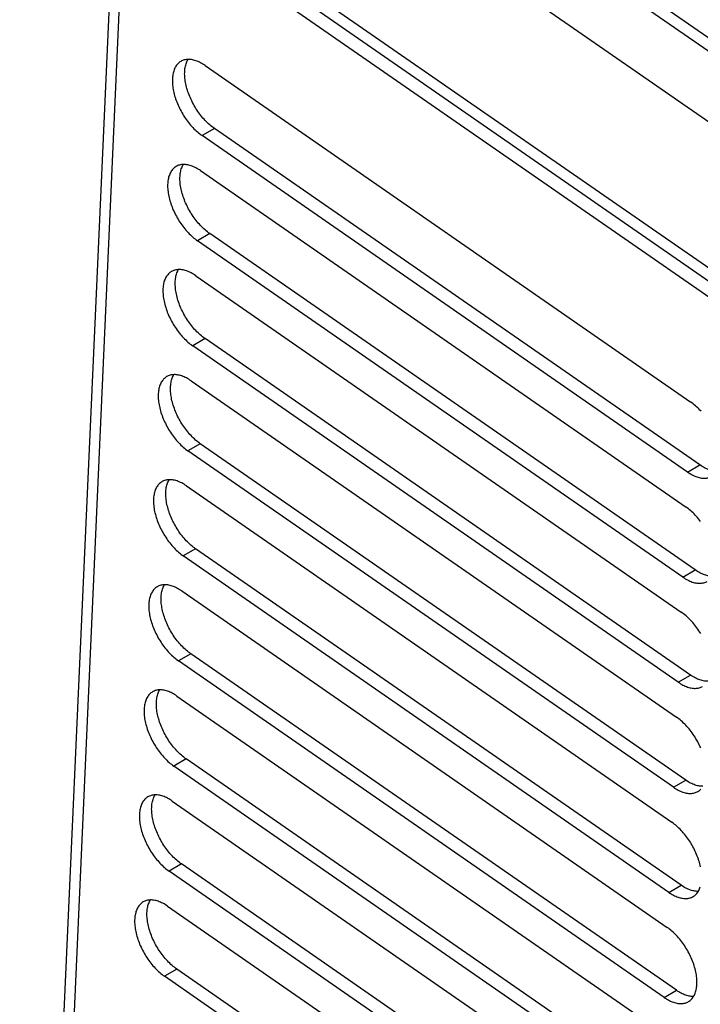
# Model space of a CAD drawing. Extents: x 0 to 594, y 0 to 420.
# Tile 36 of 58: x 488.8 to 494.79, y 131.48 to 140.16. Entities that reach past the tile are written whole.
import ezdxf

# ---------------------------------------------------------------- set-up
doc = ezdxf.new("R2010")
doc.units = 0
doc.header["$LTSCALE"] = 32.67
doc.layers.get('0').update_dxf_attribs({"linetype": 'CONTINUOUS'})

msp = doc.modelspace()

# ---------------------------------------------------------------- linework, layer by layer
at = {"color": 7, "linetype": 'CONTINUOUS'}
for p, q in [((496.4585, 138.8895), (492.1824, 141.8547)), ((496.4533, 138.7737), (492.1772, 141.739)), ((491.6038, 141.5194), (495.8799, 138.5541)), ((489.8325, 141.4587), (496.5225, 136.8195)), ((489.6335, 141.361), (488.798, 122.7231)), ((496.5174, 136.7037), (489.8273, 141.3429)), ((496.4089, 136.6409), (489.7188, 141.2801)), ((490.4325, 139.7507), (494.7086, 136.7855)), ((494.681, 136.1681), (490.4049, 139.1333)), ((494.7894, 136.2309), (490.5133, 139.1962)), ((490.391, 138.8246), (494.6671, 135.8594)), ((494.7479, 135.3049), (490.4718, 138.2701)), ((494.6394, 135.242), (490.3633, 138.2072)), ((490.3495, 137.8986), (494.6256, 134.9333)), ((494.7064, 134.3788), (490.4303, 137.344)), ((494.5979, 134.3159), (490.3218, 137.2812)), ((490.308, 136.9725), (494.5841, 134.0072)), ((494.5564, 133.3898), (490.2803, 136.3551)), ((494.6649, 133.4527), (490.3888, 136.418)), ((490.2665, 136.0464), (494.5426, 133.0811)), ((494.6234, 132.5266), (490.3473, 135.4919)), ((494.5149, 132.4637), (490.2388, 135.429)), ((490.225, 135.1203), (494.5011, 132.1551)), ((494.5819, 131.6005), (490.3058, 134.5658)), ((494.4734, 131.5377), (490.1973, 134.5029)), ((490.1835, 134.1942), (494.4595, 131.229)), ((494.4319, 130.6116), (490.1558, 133.5768)), ((494.5404, 130.6745), (490.2643, 133.6397)), ((490.1419, 133.2682), (494.418, 130.3029)), ((494.4989, 129.7484), (490.2228, 132.7136)), ((494.3904, 129.6855), (490.1143, 132.6508)), ((490.1004, 132.3421), (494.3765, 129.3768)), ((494.4573, 128.8223), (490.1812, 131.7876)), ((494.3488, 128.7594), (490.0728, 131.7247))]:
    msp.add_line(p, q, dxfattribs=at)
at = {"color": 9, "linetype": 'CONTINUOUS'}
for p, q in [((489.7188, 141.2801), (488.8782, 122.5269)), ((490.5133, 139.1962), (490.4049, 139.1333)), ((490.4718, 138.2701), (490.3633, 138.2072)), ((490.4303, 137.344), (490.3218, 137.2812)), ((490.3888, 136.418), (490.2803, 136.3551)), ((494.681, 136.1681), (494.7894, 136.2309)), ((490.3473, 135.4919), (490.2388, 135.429)), ((494.6394, 135.242), (494.7479, 135.3049)), ((490.3058, 134.5658), (490.1973, 134.5029)), ((494.5979, 134.3159), (494.7064, 134.3788)), ((490.2643, 133.6397), (490.1558, 133.5768)), ((494.5564, 133.3898), (494.6649, 133.4527)), ((490.2228, 132.7136), (490.1143, 132.6508)), ((494.5149, 132.4637), (494.6234, 132.5266)), ((490.1812, 131.7876), (490.0728, 131.7247)), ((494.4734, 131.5377), (494.5819, 131.6005))]:
    msp.add_line(p, q, dxfattribs=at)
at = {"color": 7, "linetype": 'CONTINUOUS'}
for points in [[(490.2181, 139.7881), (490.2167, 139.7872), (490.2097, 139.7827), (490.203, 139.7777), (490.1966, 139.7722), (490.1906, 139.7663), (490.1848, 139.7599), (490.1794, 139.753), (490.1744, 139.7457), (490.1697, 139.7379), (490.1653, 139.7297), (490.1613, 139.7211), (490.1577, 139.7121), (490.1545, 139.7028), (490.1516, 139.693), (490.1492, 139.6829), (490.1471, 139.6724), (490.1454, 139.6616), (490.144, 139.6505), (490.1431, 139.6391), (490.1426, 139.6275), (490.1425, 139.6155), (490.1427, 139.6033), (490.1434, 139.5909), (490.1445, 139.5782), (490.1459, 139.5654), (490.1478, 139.5524), (490.15, 139.5392), (490.1526, 139.5259), (490.1556, 139.5125), (490.159, 139.4989), (490.1627, 139.4853), (490.1668, 139.4717), (490.1713, 139.4579), (490.1761, 139.4442), (490.1813, 139.4304), (490.1868, 139.4167), (490.1926, 139.403), (490.1988, 139.3894), (490.2053, 139.3758), (490.2121, 139.3624), (490.2192, 139.349), (490.2265, 139.3358), (490.2342, 139.3227), (490.2421, 139.3098), (490.2503, 139.2971), (490.2587, 139.2846), (490.2673, 139.2724), (490.2762, 139.2603), (490.2852, 139.2486), (490.2945, 139.2371), (490.3039, 139.2259), (490.3135, 139.215), (490.3232, 139.2044), (490.3331, 139.1942), (490.3431, 139.1843), (490.3532, 139.1748), (490.3634, 139.1657), (490.3737, 139.157), (490.384, 139.1487), (490.3944, 139.1408), (490.4049, 139.1333)], [(490.4325, 139.7507), (490.4221, 139.7577), (490.4116, 139.7643), (490.4012, 139.7704), (490.3908, 139.776), (490.3804, 139.7812), (490.3701, 139.7859), (490.3598, 139.79), (490.3496, 139.7937), (490.3396, 139.7969), (490.3296, 139.7996), (490.3198, 139.8017), (490.3101, 139.8034), (490.3006, 139.8045), (490.2912, 139.8051), (490.282, 139.8052), (490.273, 139.8047), (490.2642, 139.8038), (490.2557, 139.8023), (490.2474, 139.8003), (490.2393, 139.7978), (490.2315, 139.7948), (490.2239, 139.7913), (490.2181, 139.7881)], [(490.5133, 139.1962), (490.5029, 139.2037), (490.4925, 139.2116), (490.4822, 139.2199), (490.4719, 139.2286), (490.4617, 139.2377), (490.4516, 139.2472), (490.4416, 139.2571), (490.4317, 139.2673), (490.422, 139.2779), (490.4124, 139.2887), (490.403, 139.2999), (490.3937, 139.3114), (490.3847, 139.3232), (490.3758, 139.3352), (490.3672, 139.3475), (490.3588, 139.36), (490.3506, 139.3727), (490.3427, 139.3856), (490.335, 139.3987), (490.3277, 139.4119), (490.3206, 139.4252), (490.3138, 139.4387), (490.3073, 139.4523), (490.3011, 139.4659), (490.2953, 139.4796), (490.2898, 139.4933), (490.2846, 139.5071), (490.2798, 139.5208), (490.2753, 139.5345), (490.2712, 139.5482), (490.2675, 139.5618), (490.2641, 139.5753), (490.2611, 139.5888), (490.2585, 139.6021), (490.2562, 139.6153), (490.2544, 139.6283), (490.253, 139.6411), (490.2519, 139.6538), (490.2512, 139.6662), (490.251, 139.6784), (490.2511, 139.6903), (490.2516, 139.702), (490.2525, 139.7134), (490.2538, 139.7245), (490.2556, 139.7353), (490.2576, 139.7458), (490.2601, 139.7559), (490.263, 139.7656), (490.2662, 139.775), (490.2698, 139.784), (490.2738, 139.7926), (490.2782, 139.8008), (490.2808, 139.8051)], [(490.1766, 138.862), (490.1751, 138.8612), (490.1682, 138.8566), (490.1615, 138.8516), (490.1551, 138.8462), (490.149, 138.8402), (490.1433, 138.8338), (490.1379, 138.8269), (490.1329, 138.8196), (490.1282, 138.8118), (490.1238, 138.8036), (490.1198, 138.795), (490.1162, 138.7861), (490.113, 138.7767), (490.1101, 138.7669), (490.1076, 138.7568), (490.1055, 138.7463), (490.1038, 138.7356), (490.1025, 138.7245), (490.1016, 138.7131), (490.1011, 138.7014), (490.101, 138.6894), (490.1012, 138.6772), (490.1019, 138.6648), (490.1029, 138.6522), (490.1044, 138.6393), (490.1062, 138.6263), (490.1085, 138.6131), (490.1111, 138.5998), (490.1141, 138.5864), (490.1174, 138.5729), (490.1212, 138.5592), (490.1253, 138.5456), (490.1298, 138.5319), (490.1346, 138.5181), (490.1398, 138.5044), (490.1453, 138.4906), (490.1511, 138.4769), (490.1573, 138.4633), (490.1638, 138.4498), (490.1706, 138.4363), (490.1777, 138.4229), (490.185, 138.4097), (490.1927, 138.3967), (490.2006, 138.3838), (490.2088, 138.3711), (490.2172, 138.3586), (490.2258, 138.3463), (490.2346, 138.3343), (490.2437, 138.3225), (490.2529, 138.311), (490.2624, 138.2998), (490.272, 138.2889), (490.2817, 138.2783), (490.2916, 138.2681), (490.3016, 138.2582), (490.3117, 138.2488), (490.3219, 138.2396), (490.3322, 138.2309), (490.3425, 138.2226), (490.3529, 138.2147), (490.3633, 138.2072)], [(490.391, 138.8246), (490.3806, 138.8317), (490.3701, 138.8382), (490.3597, 138.8443), (490.3493, 138.85), (490.3389, 138.8551), (490.3285, 138.8598), (490.3183, 138.864), (490.3081, 138.8676), (490.2981, 138.8708), (490.2881, 138.8735), (490.2783, 138.8756), (490.2686, 138.8773), (490.259, 138.8784), (490.2497, 138.879), (490.2405, 138.8791), (490.2315, 138.8786), (490.2227, 138.8777), (490.2142, 138.8762), (490.2059, 138.8742), (490.1978, 138.8717), (490.19, 138.8687), (490.1824, 138.8652), (490.1766, 138.862)], [(490.4718, 138.2701), (490.4614, 138.2776), (490.451, 138.2855), (490.4407, 138.2938), (490.4304, 138.3025), (490.4202, 138.3116), (490.4101, 138.3211), (490.4001, 138.331), (490.3902, 138.3412), (490.3805, 138.3518), (490.3709, 138.3627), (490.3614, 138.3739), (490.3522, 138.3854), (490.3431, 138.3971), (490.3343, 138.4092), (490.3257, 138.4214), (490.3172, 138.4339), (490.3091, 138.4466), (490.3012, 138.4595), (490.2935, 138.4726), (490.2862, 138.4858), (490.2791, 138.4992), (490.2723, 138.5126), (490.2658, 138.5262), (490.2596, 138.5398), (490.2538, 138.5535), (490.2483, 138.5672), (490.2431, 138.581), (490.2383, 138.5947), (490.2338, 138.6084), (490.2297, 138.6221), (490.2259, 138.6357), (490.2226, 138.6493), (490.2196, 138.6627), (490.217, 138.676), (490.2147, 138.6892), (490.2129, 138.7022), (490.2114, 138.715), (490.2104, 138.7277), (490.2097, 138.7401), (490.2095, 138.7523), (490.2096, 138.7642), (490.2101, 138.7759), (490.211, 138.7873), (490.2123, 138.7984), (490.214, 138.8092), (490.2161, 138.8197), (490.2186, 138.8298), (490.2215, 138.8395), (490.2247, 138.8489), (490.2283, 138.8579), (490.2323, 138.8665), (490.2367, 138.8747), (490.2393, 138.879)], [(490.1351, 137.9359), (490.1336, 137.9351), (490.1266, 137.9306), (490.12, 137.9256), (490.1136, 137.9201), (490.1075, 137.9141), (490.1018, 137.9077), (490.0964, 137.9008), (490.0913, 137.8935), (490.0866, 137.8857), (490.0823, 137.8776), (490.0783, 137.869), (490.0747, 137.86), (490.0715, 137.8506), (490.0686, 137.8408), (490.0661, 137.8307), (490.064, 137.8203), (490.0623, 137.8095), (490.061, 137.7984), (490.0601, 137.787), (490.0596, 137.7753), (490.0594, 137.7633), (490.0597, 137.7511), (490.0604, 137.7387), (490.0614, 137.7261), (490.0629, 137.7132), (490.0647, 137.7002), (490.067, 137.6871), (490.0696, 137.6737), (490.0726, 137.6603), (490.0759, 137.6468), (490.0797, 137.6332), (490.0838, 137.6195), (490.0883, 137.6058), (490.0931, 137.592), (490.0983, 137.5783), (490.1038, 137.5646), (490.1096, 137.5509), (490.1158, 137.5372), (490.1223, 137.5237), (490.1291, 137.5102), (490.1361, 137.4969), (490.1435, 137.4836), (490.1512, 137.4706), (490.1591, 137.4577), (490.1672, 137.445), (490.1756, 137.4325), (490.1843, 137.4202), (490.1931, 137.4082), (490.2022, 137.3964), (490.2114, 137.3849), (490.2209, 137.3737), (490.2305, 137.3628), (490.2402, 137.3523), (490.2501, 137.342), (490.2601, 137.3322), (490.2702, 137.3227), (490.2804, 137.3136), (490.2907, 137.3048), (490.301, 137.2965), (490.3114, 137.2886), (490.3218, 137.2812)], [(490.3495, 137.8986), (490.3391, 137.9056), (490.3286, 137.9121), (490.3182, 137.9182), (490.3077, 137.9239), (490.2974, 137.929), (490.287, 137.9337), (490.2768, 137.9379), (490.2666, 137.9416), (490.2565, 137.9447), (490.2466, 137.9474), (490.2367, 137.9496), (490.2271, 137.9512), (490.2175, 137.9523), (490.2082, 137.9529), (490.199, 137.953), (490.19, 137.9526), (490.1812, 137.9516), (490.1727, 137.9501), (490.1643, 137.9481), (490.1563, 137.9456), (490.1484, 137.9426), (490.1409, 137.9391), (490.1351, 137.9359)], [(490.4303, 137.344), (490.4199, 137.3515), (490.4095, 137.3594), (490.3992, 137.3677), (490.3889, 137.3764), (490.3787, 137.3855), (490.3686, 137.395), (490.3586, 137.4049), (490.3487, 137.4151), (490.3389, 137.4257), (490.3294, 137.4366), (490.3199, 137.4478), (490.3107, 137.4593), (490.3016, 137.471), (490.2928, 137.4831), (490.2841, 137.4953), (490.2757, 137.5078), (490.2676, 137.5205), (490.2597, 137.5334), (490.252, 137.5465), (490.2446, 137.5597), (490.2376, 137.5731), (490.2308, 137.5865), (490.2243, 137.6001), (490.2181, 137.6137), (490.2123, 137.6274), (490.2068, 137.6412), (490.2016, 137.6549), (490.1968, 137.6686), (490.1923, 137.6824), (490.1882, 137.696), (490.1844, 137.7096), (490.1811, 137.7232), (490.1781, 137.7366), (490.1754, 137.7499), (490.1732, 137.7631), (490.1714, 137.7761), (490.1699, 137.7889), (490.1689, 137.8016), (490.1682, 137.814), (490.1679, 137.8262), (490.1681, 137.8382), (490.1686, 137.8498), (490.1695, 137.8612), (490.1708, 137.8724), (490.1725, 137.8831), (490.1746, 137.8936), (490.1771, 137.9037), (490.18, 137.9135), (490.1832, 137.9228), (490.1868, 137.9318), (490.1908, 137.9404), (490.1951, 137.9486), (490.1978, 137.9529)], [(490.0936, 137.0099), (490.0921, 137.009), (490.0851, 137.0045), (490.0784, 136.9995), (490.0721, 136.994), (490.066, 136.988), (490.0603, 136.9816), (490.0549, 136.9747), (490.0498, 136.9674), (490.0451, 136.9597), (490.0408, 136.9515), (490.0368, 136.9429), (490.0332, 136.9339), (490.03, 136.9245), (490.0271, 136.9148), (490.0246, 136.9046), (490.0225, 136.8942), (490.0208, 136.8834), (490.0195, 136.8723), (490.0186, 136.8609), (490.0181, 136.8492), (490.0179, 136.8373), (490.0182, 136.8251), (490.0189, 136.8126), (490.0199, 136.8), (490.0214, 136.7872), (490.0232, 136.7741), (490.0254, 136.761), (490.0281, 136.7477), (490.0311, 136.7342), (490.0344, 136.7207), (490.0382, 136.7071), (490.0423, 136.6934), (490.0467, 136.6797), (490.0516, 136.666), (490.0567, 136.6522), (490.0623, 136.6385), (490.0681, 136.6248), (490.0743, 136.6112), (490.0808, 136.5976), (490.0875, 136.5841), (490.0946, 136.5708), (490.102, 136.5576), (490.1097, 136.5445), (490.1176, 136.5316), (490.1257, 136.5189), (490.1341, 136.5064), (490.1428, 136.4941), (490.1516, 136.4821), (490.1607, 136.4703), (490.1699, 136.4588), (490.1793, 136.4476), (490.1889, 136.4367), (490.1987, 136.4262), (490.2086, 136.416), (490.2186, 136.4061), (490.2287, 136.3966), (490.2389, 136.3875), (490.2491, 136.3788), (490.2595, 136.3704), (490.2699, 136.3625), (490.2803, 136.3551)], [(490.308, 136.9725), (490.2975, 136.9795), (490.2871, 136.9861), (490.2766, 136.9922), (490.2662, 136.9978), (490.2558, 137.003), (490.2455, 137.0076), (490.2353, 137.0118), (490.2251, 137.0155), (490.215, 137.0187), (490.2051, 137.0213), (490.1952, 137.0235), (490.1855, 137.0251), (490.176, 137.0262), (490.1667, 137.0268), (490.1575, 137.0269), (490.1485, 137.0265), (490.1397, 137.0255), (490.1312, 137.024), (490.1228, 137.0221), (490.1148, 137.0195), (490.1069, 137.0165), (490.0994, 137.013), (490.0936, 137.0099)], [(490.3888, 136.418), (490.3784, 136.4254), (490.368, 136.4333), (490.3576, 136.4416), (490.3474, 136.4503), (490.3372, 136.4595), (490.327, 136.469), (490.317, 136.4788), (490.3072, 136.4891), (490.2974, 136.4996), (490.2878, 136.5105), (490.2784, 136.5217), (490.2692, 136.5332), (490.2601, 136.545), (490.2513, 136.557), (490.2426, 136.5693), (490.2342, 136.5818), (490.2261, 136.5945), (490.2181, 136.6074), (490.2105, 136.6204), (490.2031, 136.6336), (490.196, 136.647), (490.1893, 136.6605), (490.1828, 136.674), (490.1766, 136.6877), (490.1708, 136.7013), (490.1652, 136.7151), (490.1601, 136.7288), (490.1552, 136.7426), (490.1508, 136.7563), (490.1467, 136.77), (490.1429, 136.7836), (490.1395, 136.7971), (490.1365, 136.8105), (490.1339, 136.8238), (490.1317, 136.837), (490.1299, 136.85), (490.1284, 136.8629), (490.1274, 136.8755), (490.1267, 136.8879), (490.1264, 136.9001), (490.1266, 136.9121), (490.1271, 136.9238), (490.128, 136.9352), (490.1293, 136.9463), (490.131, 136.9571), (490.1331, 136.9675), (490.1356, 136.9776), (490.1384, 136.9874), (490.1417, 136.9968), (490.1453, 137.0058), (490.1493, 137.0143), (490.1536, 137.0225), (490.1562, 137.0269)], [(494.8, 136.7038), (494.7903, 136.7144), (494.7804, 136.7246), (494.7704, 136.7345), (494.7603, 136.7439), (494.7501, 136.7531), (494.7398, 136.7618), (494.7295, 136.7701), (494.7191, 136.778), (494.7086, 136.7855)], [(494.681, 136.1681), (494.6914, 136.161), (494.7019, 136.1545), (494.7123, 136.1484), (494.7227, 136.1427), (494.7331, 136.1376), (494.7434, 136.1329), (494.7537, 136.1287), (494.7638, 136.1251), (494.7739, 136.1219), (494.7839, 136.1192), (494.7937, 136.1171), (494.8034, 136.1154), (494.8129, 136.1143), (494.8223, 136.1137), (494.8315, 136.1136), (494.8405, 136.1141), (494.8492, 136.115), (494.8578, 136.1165), (494.8661, 136.1185), (494.8742, 136.121), (494.882, 136.124), (494.8896, 136.1275), (494.8954, 136.1307)], [(494.9412, 136.1766), (494.94, 136.1765), (494.9308, 136.1766), (494.9214, 136.1772), (494.9119, 136.1783), (494.9022, 136.1799), (494.8924, 136.1821), (494.8824, 136.1848), (494.8723, 136.1879), (494.8622, 136.1916), (494.8519, 136.1958), (494.8416, 136.2005), (494.8312, 136.2056), (494.8208, 136.2112), (494.8103, 136.2174), (494.7999, 136.2239), (494.7894, 136.2309)], [(490.0521, 136.0838), (490.0506, 136.0829), (490.0436, 136.0784), (490.0369, 136.0734), (490.0306, 136.0679), (490.0245, 136.062), (490.0188, 136.0555), (490.0134, 136.0487), (490.0083, 136.0413), (490.0036, 136.0336), (489.9993, 136.0254), (489.9953, 136.0168), (489.9917, 136.0078), (489.9884, 135.9984), (489.9856, 135.9887), (489.9831, 135.9786), (489.981, 135.9681), (489.9793, 135.9573), (489.978, 135.9462), (489.9771, 135.9348), (489.9766, 135.9231), (489.9764, 135.9112), (489.9767, 135.899), (489.9774, 135.8866), (489.9784, 135.8739), (489.9799, 135.8611), (489.9817, 135.8481), (489.9839, 135.8349), (489.9865, 135.8216), (489.9895, 135.8082), (489.9929, 135.7946), (489.9967, 135.781), (490.0008, 135.7673), (490.0052, 135.7536), (490.0101, 135.7399), (490.0152, 135.7261), (490.0207, 135.7124), (490.0266, 135.6987), (490.0328, 135.6851), (490.0392, 135.6715), (490.046, 135.658), (490.0531, 135.6447), (490.0605, 135.6315), (490.0681, 135.6184), (490.0761, 135.6055), (490.0842, 135.5928), (490.0926, 135.5803), (490.1013, 135.568), (490.1101, 135.556), (490.1192, 135.5442), (490.1284, 135.5328), (490.1378, 135.5216), (490.1474, 135.5107), (490.1572, 135.5001), (490.167, 135.4899), (490.177, 135.48), (490.1871, 135.4705), (490.1974, 135.4614), (490.2076, 135.4527), (490.218, 135.4444), (490.2284, 135.4365), (490.2388, 135.429)], [(490.2665, 136.0464), (490.256, 136.0534), (490.2456, 136.06), (490.2351, 136.0661), (490.2247, 136.0717), (490.2143, 136.0769), (490.204, 136.0815), (490.1938, 136.0857), (490.1836, 136.0894), (490.1735, 136.0926), (490.1636, 136.0952), (490.1537, 136.0974), (490.144, 136.099), (490.1345, 136.1002), (490.1251, 136.1008), (490.116, 136.1008), (490.107, 136.1004), (490.0982, 136.0994), (490.0896, 136.098), (490.0813, 136.096), (490.0732, 136.0935), (490.0654, 136.0905), (490.0579, 136.0869), (490.0521, 136.0838)], [(490.3473, 135.4919), (490.3369, 135.4993), (490.3265, 135.5072), (490.3161, 135.5155), (490.3058, 135.5243), (490.2956, 135.5334), (490.2855, 135.5429), (490.2755, 135.5527), (490.2657, 135.563), (490.2559, 135.5735), (490.2463, 135.5844), (490.2369, 135.5956), (490.2277, 135.6071), (490.2186, 135.6189), (490.2097, 135.6309), (490.2011, 135.6432), (490.1927, 135.6557), (490.1845, 135.6684), (490.1766, 135.6813), (490.169, 135.6944), (490.1616, 135.7076), (490.1545, 135.7209), (490.1477, 135.7344), (490.1413, 135.7479), (490.1351, 135.7616), (490.1292, 135.7753), (490.1237, 135.789), (490.1186, 135.8027), (490.1137, 135.8165), (490.1093, 135.8302), (490.1051, 135.8439), (490.1014, 135.8575), (490.098, 135.871), (490.095, 135.8845), (490.0924, 135.8978), (490.0902, 135.9109), (490.0884, 135.9239), (490.0869, 135.9368), (490.0858, 135.9494), (490.0852, 135.9619), (490.0849, 135.9741), (490.085, 135.986), (490.0856, 135.9977), (490.0865, 136.0091), (490.0878, 136.0202), (490.0895, 136.031), (490.0916, 136.0414), (490.0941, 136.0515), (490.0969, 136.0613), (490.1002, 136.0707), (490.1038, 136.0797), (490.1078, 136.0883), (490.1121, 136.0964), (490.1147, 136.1008)], [(494.7958, 135.7324), (494.7868, 135.7441), (494.7775, 135.7556), (494.7681, 135.7668), (494.7585, 135.7777), (494.7488, 135.7883), (494.7389, 135.7985), (494.7289, 135.8084), (494.7188, 135.8179), (494.7086, 135.827), (494.6983, 135.8357), (494.6879, 135.844), (494.6775, 135.8519), (494.6671, 135.8594)], [(494.8997, 135.2505), (494.8985, 135.2504), (494.8893, 135.2505), (494.8799, 135.2511), (494.8704, 135.2522), (494.8607, 135.2539), (494.8509, 135.256), (494.8409, 135.2587), (494.8308, 135.2619), (494.8207, 135.2655), (494.8104, 135.2697), (494.8001, 135.2744), (494.7897, 135.2795), (494.7793, 135.2852), (494.7688, 135.2913), (494.7584, 135.2978), (494.7479, 135.3049)], [(494.6394, 135.242), (494.6499, 135.235), (494.6603, 135.2284), (494.6708, 135.2223), (494.6812, 135.2167), (494.6916, 135.2115), (494.7019, 135.2068), (494.7122, 135.2027), (494.7223, 135.199), (494.7324, 135.1958), (494.7424, 135.1931), (494.7522, 135.191), (494.7619, 135.1893), (494.7714, 135.1882), (494.7808, 135.1876), (494.79, 135.1875), (494.7989, 135.188), (494.8077, 135.1889), (494.8163, 135.1904), (494.8246, 135.1924), (494.8327, 135.1949), (494.8405, 135.1979), (494.848, 135.2014), (494.8538, 135.2046)], [(490.0106, 135.1577), (490.0091, 135.1568), (490.0021, 135.1523), (489.9954, 135.1473), (489.989, 135.1418), (489.983, 135.1359), (489.9773, 135.1295), (489.9719, 135.1226), (489.9668, 135.1153), (489.9621, 135.1075), (489.9578, 135.0993), (489.9538, 135.0907), (489.9502, 135.0817), (489.9469, 135.0724), (489.9441, 135.0626), (489.9416, 135.0525), (489.9395, 135.042), (489.9378, 135.0312), (489.9365, 135.0201), (489.9356, 135.0087), (489.935, 134.9971), (489.9349, 134.9851), (489.9352, 134.9729), (489.9358, 134.9605), (489.9369, 134.9478), (489.9383, 134.935), (489.9402, 134.922), (489.9424, 134.9088), (489.945, 134.8955), (489.948, 134.8821), (489.9514, 134.8685), (489.9551, 134.8549), (489.9593, 134.8412), (489.9637, 134.8275), (489.9685, 134.8138), (489.9737, 134.8), (489.9792, 134.7863), (489.9851, 134.7726), (489.9913, 134.759), (489.9977, 134.7454), (490.0045, 134.732), (490.0116, 134.7186), (490.019, 134.7054), (490.0266, 134.6923), (490.0345, 134.6794), (490.0427, 134.6667), (490.0511, 134.6542), (490.0597, 134.642), (490.0686, 134.6299), (490.0777, 134.6182), (490.0869, 134.6067), (490.0963, 134.5955), (490.1059, 134.5846), (490.1157, 134.574), (490.1255, 134.5638), (490.1355, 134.5539), (490.1456, 134.5444), (490.1558, 134.5353), (490.1661, 134.5266), (490.1765, 134.5183), (490.1869, 134.5104), (490.1973, 134.5029)], [(490.225, 135.1203), (490.2145, 135.1273), (490.2041, 135.1339), (490.1936, 135.14), (490.1832, 135.1456), (490.1728, 135.1508), (490.1625, 135.1555), (490.1522, 135.1596), (490.1421, 135.1633), (490.132, 135.1665), (490.122, 135.1692), (490.1122, 135.1713), (490.1025, 135.173), (490.093, 135.1741), (490.0836, 135.1747), (490.0744, 135.1748), (490.0655, 135.1743), (490.0567, 135.1734), (490.0481, 135.1719), (490.0398, 135.1699), (490.0317, 135.1674), (490.0239, 135.1644), (490.0164, 135.1609), (490.0106, 135.1577)], [(490.3058, 134.5658), (490.2954, 134.5733), (490.285, 134.5812), (490.2746, 134.5895), (490.2643, 134.5982), (490.2541, 134.6073), (490.244, 134.6168), (490.234, 134.6267), (490.2241, 134.6369), (490.2144, 134.6475), (490.2048, 134.6583), (490.1954, 134.6695), (490.1861, 134.681), (490.1771, 134.6928), (490.1682, 134.7048), (490.1596, 134.7171), (490.1512, 134.7296), (490.143, 134.7423), (490.1351, 134.7552), (490.1275, 134.7683), (490.1201, 134.7815), (490.113, 134.7948), (490.1062, 134.8083), (490.0997, 134.8219), (490.0936, 134.8355), (490.0877, 134.8492), (490.0822, 134.8629), (490.077, 134.8767), (490.0722, 134.8904), (490.0677, 134.9041), (490.0636, 134.9178), (490.0599, 134.9314), (490.0565, 134.9449), (490.0535, 134.9584), (490.0509, 134.9717), (490.0487, 134.9849), (490.0468, 134.9979), (490.0454, 135.0107), (490.0443, 135.0233), (490.0437, 135.0358), (490.0434, 135.048), (490.0435, 135.0599), (490.0441, 135.0716), (490.045, 135.083), (490.0463, 135.0941), (490.048, 135.1049), (490.0501, 135.1154), (490.0526, 135.1255), (490.0554, 135.1352), (490.0587, 135.1446), (490.0623, 135.1536), (490.0663, 135.1622), (490.0706, 135.1704), (490.0732, 135.1747)], [(494.7963, 134.7439), (494.7884, 134.7568), (494.7802, 134.7695), (494.7718, 134.782), (494.7631, 134.7943), (494.7543, 134.8063), (494.7452, 134.8181), (494.736, 134.8295), (494.7266, 134.8407), (494.717, 134.8516), (494.7072, 134.8622), (494.6974, 134.8724), (494.6874, 134.8823), (494.6773, 134.8918), (494.6671, 134.9009), (494.6568, 134.9096), (494.6464, 134.9179), (494.636, 134.9258), (494.6256, 134.9333)], [(494.8582, 134.3244), (494.8569, 134.3243), (494.8478, 134.3244), (494.8384, 134.325), (494.8289, 134.3261), (494.8192, 134.3278), (494.8093, 134.3299), (494.7994, 134.3326), (494.7893, 134.3358), (494.7791, 134.3395), (494.7689, 134.3436), (494.7586, 134.3483), (494.7482, 134.3535), (494.7378, 134.3591), (494.7273, 134.3652), (494.7169, 134.3718), (494.7064, 134.3788)], [(494.5979, 134.3159), (494.6084, 134.3089), (494.6188, 134.3023), (494.6293, 134.2962), (494.6397, 134.2906), (494.6501, 134.2854), (494.6604, 134.2808), (494.6707, 134.2766), (494.6808, 134.2729), (494.6909, 134.2697), (494.7009, 134.2671), (494.7107, 134.2649), (494.7204, 134.2633), (494.7299, 134.2621), (494.7393, 134.2615), (494.7484, 134.2615), (494.7574, 134.2619), (494.7662, 134.2629), (494.7748, 134.2643), (494.7831, 134.2663), (494.7912, 134.2688), (494.799, 134.2718), (494.8065, 134.2754), (494.8123, 134.2785)], [(489.9691, 134.2316), (489.9676, 134.2308), (489.9606, 134.2262), (489.9539, 134.2212), (489.9475, 134.2158), (489.9415, 134.2098), (489.9357, 134.2034), (489.9304, 134.1965), (489.9253, 134.1892), (489.9206, 134.1814), (489.9163, 134.1732), (489.9123, 134.1646), (489.9087, 134.1557), (489.9054, 134.1463), (489.9026, 134.1365), (489.9001, 134.1264), (489.898, 134.1159), (489.8963, 134.1052), (489.895, 134.0941), (489.894, 134.0827), (489.8935, 134.071), (489.8934, 134.059), (489.8937, 134.0468), (489.8943, 134.0344), (489.8954, 134.0218), (489.8968, 134.0089), (489.8987, 133.9959), (489.9009, 133.9827), (489.9035, 133.9694), (489.9065, 133.956), (489.9099, 133.9425), (489.9136, 133.9288), (489.9177, 133.9152), (489.9222, 133.9015), (489.927, 133.8877), (489.9322, 133.874), (489.9377, 133.8602), (489.9436, 133.8465), (489.9497, 133.8329), (489.9562, 133.8194), (489.963, 133.8059), (489.9701, 133.7925), (489.9775, 133.7793), (489.9851, 133.7663), (489.993, 133.7534), (490.0012, 133.7407), (490.0096, 133.7282), (490.0182, 133.7159), (490.0271, 133.7039), (490.0361, 133.6921), (490.0454, 133.6806), (490.0548, 133.6694), (490.0644, 133.6585), (490.0741, 133.6479), (490.084, 133.6377), (490.094, 133.6278), (490.1041, 133.6184), (490.1143, 133.6092), (490.1246, 133.6005), (490.135, 133.5922), (490.1453, 133.5843), (490.1558, 133.5768)], [(490.1835, 134.1942), (490.173, 134.2013), (490.1625, 134.2078), (490.1521, 134.2139), (490.1417, 134.2196), (490.1313, 134.2247), (490.121, 134.2294), (490.1107, 134.2336), (490.1006, 134.2372), (490.0905, 134.2404), (490.0805, 134.2431), (490.0707, 134.2452), (490.061, 134.2469), (490.0515, 134.248), (490.0421, 134.2486), (490.0329, 134.2487), (490.0239, 134.2482), (490.0152, 134.2473), (490.0066, 134.2458), (489.9983, 134.2438), (489.9902, 134.2413), (489.9824, 134.2383), (489.9748, 134.2348), (489.9691, 134.2316)], [(490.2643, 133.6397), (490.2538, 133.6472), (490.2434, 133.6551), (490.2331, 133.6634), (490.2228, 133.6721), (490.2126, 133.6812), (490.2025, 133.6907), (490.1925, 133.7006), (490.1826, 133.7108), (490.1729, 133.7214), (490.1633, 133.7323), (490.1539, 133.7435), (490.1446, 133.755), (490.1356, 133.7667), (490.1267, 133.7788), (490.1181, 133.791), (490.1097, 133.8035), (490.1015, 133.8162), (490.0936, 133.8291), (490.086, 133.8422), (490.0786, 133.8554), (490.0715, 133.8688), (490.0647, 133.8822), (490.0582, 133.8958), (490.0521, 133.9094), (490.0462, 133.9231), (490.0407, 133.9368), (490.0355, 133.9506), (490.0307, 133.9643), (490.0262, 133.978), (490.0221, 133.9917), (490.0184, 134.0053), (490.015, 134.0189), (490.012, 134.0323), (490.0094, 134.0456), (490.0072, 134.0588), (490.0053, 134.0718), (490.0039, 134.0846), (490.0028, 134.0973), (490.0022, 134.1097), (490.0019, 134.1219), (490.002, 134.1338), (490.0025, 134.1455), (490.0035, 134.1569), (490.0048, 134.168), (490.0065, 134.1788), (490.0086, 134.1893), (490.011, 134.1994), (490.0139, 134.2091), (490.0171, 134.2185), (490.0208, 134.2275), (490.0247, 134.2361), (490.0291, 134.2443), (490.0317, 134.2486)], [(494.7963, 133.7375), (494.7901, 133.7511), (494.7836, 133.7647), (494.7769, 133.7782), (494.7698, 133.7915), (494.7624, 133.8047), (494.7547, 133.8178), (494.7468, 133.8307), (494.7387, 133.8434), (494.7303, 133.8559), (494.7216, 133.8682), (494.7128, 133.8802), (494.7037, 133.892), (494.6945, 133.9035), (494.6851, 133.9147), (494.6755, 133.9256), (494.6657, 133.9361), (494.6558, 133.9463), (494.6458, 133.9562), (494.6357, 133.9657), (494.6255, 133.9748), (494.6153, 133.9835), (494.6049, 133.9919), (494.5945, 133.9998), (494.5841, 134.0072)], [(494.5564, 133.3898), (494.5669, 133.3828), (494.5773, 133.3762), (494.5878, 133.3701), (494.5982, 133.3645), (494.6086, 133.3593), (494.6189, 133.3547), (494.6291, 133.3505), (494.6393, 133.3468), (494.6494, 133.3436), (494.6593, 133.341), (494.6692, 133.3388), (494.6789, 133.3372), (494.6884, 133.3361), (494.6978, 133.3355), (494.7069, 133.3354), (494.7159, 133.3358), (494.7247, 133.3368), (494.7333, 133.3383), (494.7416, 133.3402), (494.7496, 133.3427), (494.7575, 133.3458), (494.765, 133.3493), (494.7708, 133.3524)], [(494.8166, 133.3983), (494.8154, 133.3983), (494.8062, 133.3983), (494.7969, 133.3989), (494.7873, 133.4001), (494.7777, 133.4017), (494.7678, 133.4039), (494.7579, 133.4065), (494.7478, 133.4097), (494.7376, 133.4134), (494.7274, 133.4175), (494.7171, 133.4222), (494.7067, 133.4274), (494.6963, 133.433), (494.6858, 133.4391), (494.6754, 133.4457), (494.6649, 133.4527)], [(489.9275, 133.3055), (489.9261, 133.3047), (489.9191, 133.3002), (489.9124, 133.2952), (489.906, 133.2897), (489.9, 133.2837), (489.8942, 133.2773), (489.8888, 133.2704), (489.8838, 133.2631), (489.8791, 133.2553), (489.8747, 133.2472), (489.8708, 133.2386), (489.8671, 133.2296), (489.8639, 133.2202), (489.861, 133.2104), (489.8586, 133.2003), (489.8565, 133.1899), (489.8548, 133.1791), (489.8535, 133.168), (489.8525, 133.1566), (489.852, 133.1449), (489.8519, 133.1329), (489.8522, 133.1207), (489.8528, 133.1083), (489.8539, 133.0957), (489.8553, 133.0828), (489.8572, 133.0698), (489.8594, 133.0567), (489.862, 133.0433), (489.865, 133.0299), (489.8684, 133.0164), (489.8721, 133.0028), (489.8762, 132.9891), (489.8807, 132.9754), (489.8855, 132.9616), (489.8907, 132.9479), (489.8962, 132.9342), (489.9021, 132.9205), (489.9082, 132.9068), (489.9147, 132.8933), (489.9215, 132.8798), (489.9286, 132.8665), (489.936, 132.8532), (489.9436, 132.8402), (489.9515, 132.8273), (489.9597, 132.8146), (489.9681, 132.8021), (489.9767, 132.7898), (489.9856, 132.7778), (489.9946, 132.766), (490.0039, 132.7545), (490.0133, 132.7433), (490.0229, 132.7324), (490.0326, 132.7219), (490.0425, 132.7116), (490.0525, 132.7018), (490.0626, 132.6923), (490.0728, 132.6832), (490.0831, 132.6744), (490.0934, 132.6661), (490.1038, 132.6582), (490.1143, 132.6508)], [(490.1419, 133.2682), (490.1315, 133.2752), (490.121, 133.2817), (490.1106, 133.2878), (490.1002, 133.2935), (490.0898, 133.2986), (490.0795, 133.3033), (490.0692, 133.3075), (490.059, 133.3112), (490.049, 133.3143), (490.039, 133.317), (490.0292, 133.3192), (490.0195, 133.3208), (490.01, 133.3219), (490.0006, 133.3225), (489.9914, 133.3226), (489.9824, 133.3222), (489.9737, 133.3212), (489.9651, 133.3197), (489.9568, 133.3177), (489.9487, 133.3152), (489.9409, 133.3122), (489.9333, 133.3087), (489.9275, 133.3055)], [(490.2228, 132.7136), (490.2123, 132.7211), (490.2019, 132.729), (490.1916, 132.7373), (490.1813, 132.746), (490.1711, 132.7551), (490.161, 132.7646), (490.151, 132.7745), (490.1411, 132.7847), (490.1314, 132.7953), (490.1218, 132.8062), (490.1124, 132.8174), (490.1031, 132.8289), (490.0941, 132.8406), (490.0852, 132.8527), (490.0766, 132.8649), (490.0682, 132.8774), (490.06, 132.8901), (490.0521, 132.903), (490.0444, 132.9161), (490.0371, 132.9293), (490.03, 132.9427), (490.0232, 132.9561), (490.0167, 132.9697), (490.0105, 132.9833), (490.0047, 132.997), (489.9992, 133.0108), (489.994, 133.0245), (489.9892, 133.0382), (489.9847, 133.052), (489.9806, 133.0656), (489.9769, 133.0792), (489.9735, 133.0928), (489.9705, 133.1062), (489.9679, 133.1195), (489.9657, 133.1327), (489.9638, 133.1457), (489.9624, 133.1585), (489.9613, 133.1712), (489.9606, 133.1836), (489.9604, 133.1958), (489.9605, 133.2078), (489.961, 133.2194), (489.9619, 133.2308), (489.9633, 133.242), (489.965, 133.2527), (489.9671, 133.2632), (489.9695, 133.2733), (489.9724, 133.2831), (489.9756, 133.2924), (489.9792, 133.3014), (489.9832, 133.31), (489.9876, 133.3182), (489.9902, 133.3225)], [(494.7708, 133.3524), (494.7723, 133.3533), (494.7793, 133.3578), (494.786, 133.3628), (494.7923, 133.3683), (494.7984, 133.3743)], [(494.7948, 132.6886), (494.7918, 132.702), (494.7885, 132.7155), (494.7847, 132.7291), (494.7806, 132.7428), (494.7761, 132.7565), (494.7713, 132.7703), (494.7661, 132.784), (494.7606, 132.7977), (494.7548, 132.8114), (494.7486, 132.8251), (494.7421, 132.8386), (494.7353, 132.8521), (494.7283, 132.8654), (494.7209, 132.8787), (494.7132, 132.8917), (494.7053, 132.9046), (494.6972, 132.9173), (494.6888, 132.9298), (494.6801, 132.9421), (494.6713, 132.9541), (494.6622, 132.9659), (494.653, 132.9774), (494.6435, 132.9886), (494.634, 132.9995), (494.6242, 133.01), (494.6143, 133.0203), (494.6043, 133.0301), (494.5942, 133.0396), (494.584, 133.0487), (494.5737, 133.0575), (494.5634, 133.0658), (494.553, 133.0737), (494.5426, 133.0811)], [(494.7751, 132.4722), (494.7739, 132.4722), (494.7647, 132.4723), (494.7554, 132.4729), (494.7458, 132.474), (494.7361, 132.4756), (494.7263, 132.4778), (494.7164, 132.4804), (494.7063, 132.4836), (494.6961, 132.4873), (494.6859, 132.4915), (494.6755, 132.4961), (494.6652, 132.5013), (494.6547, 132.5069), (494.6443, 132.513), (494.6338, 132.5196), (494.6234, 132.5266)], [(494.5149, 132.4637), (494.5253, 132.4567), (494.5358, 132.4502), (494.5462, 132.4441), (494.5567, 132.4384), (494.567, 132.4333), (494.5774, 132.4286), (494.5876, 132.4244), (494.5978, 132.4207), (494.6079, 132.4176), (494.6178, 132.4149), (494.6277, 132.4127), (494.6373, 132.4111), (494.6469, 132.41), (494.6562, 132.4094), (494.6654, 132.4093), (494.6744, 132.4097), (494.6832, 132.4107), (494.6917, 132.4122), (494.7001, 132.4142), (494.7081, 132.4167), (494.716, 132.4197), (494.7235, 132.4232), (494.7293, 132.4264)], [(494.7293, 132.4264), (494.7308, 132.4272), (494.7378, 132.4317), (494.7444, 132.4367), (494.7508, 132.4422), (494.7569, 132.4482), (494.7626, 132.4546), (494.768, 132.4615), (494.7731, 132.4688), (494.7778, 132.4766), (494.7821, 132.4847), (494.7861, 132.4933), (494.7897, 132.5023), (494.7929, 132.5117)], [(489.886, 132.3795), (489.8845, 132.3786), (489.8776, 132.3741), (489.8709, 132.3691), (489.8645, 132.3636), (489.8584, 132.3576), (489.8527, 132.3512), (489.8473, 132.3443), (489.8423, 132.337), (489.8376, 132.3293), (489.8332, 132.3211), (489.8292, 132.3125), (489.8256, 132.3035), (489.8224, 132.2941), (489.8195, 132.2844), (489.8171, 132.2742), (489.815, 132.2638), (489.8133, 132.253), (489.8119, 132.2419), (489.811, 132.2305), (489.8105, 132.2188), (489.8104, 132.2069), (489.8106, 132.1947), (489.8113, 132.1822), (489.8124, 132.1696), (489.8138, 132.1568), (489.8156, 132.1437), (489.8179, 132.1306), (489.8205, 132.1173), (489.8235, 132.1038), (489.8269, 132.0903), (489.8306, 132.0767), (489.8347, 132.063), (489.8392, 132.0493), (489.844, 132.0356), (489.8492, 132.0218), (489.8547, 132.0081), (489.8605, 131.9944), (489.8667, 131.9808), (489.8732, 131.9672), (489.88, 131.9537), (489.8871, 131.9404), (489.8944, 131.9272), (489.9021, 131.9141), (489.91, 131.9012), (489.9182, 131.8885), (489.9266, 131.876), (489.9352, 131.8637), (489.9441, 131.8517), (489.9531, 131.8399), (489.9624, 131.8284), (489.9718, 131.8172), (489.9814, 131.8063), (489.9911, 131.7958), (490.001, 131.7856), (490.011, 131.7757), (490.0211, 131.7662), (490.0313, 131.7571), (490.0416, 131.7484), (490.0519, 131.74), (490.0623, 131.7321), (490.0728, 131.7247)], [(490.1004, 132.3421), (490.09, 132.3491), (490.0795, 132.3557), (490.0691, 132.3618), (490.0587, 132.3674), (490.0483, 132.3726), (490.038, 132.3772), (490.0277, 132.3814), (490.0175, 132.3851), (490.0075, 132.3883), (489.9975, 132.3909), (489.9877, 132.3931), (489.978, 132.3947), (489.9684, 132.3958), (489.9591, 132.3964), (489.9499, 132.3965), (489.9409, 132.3961), (489.9321, 132.3951), (489.9236, 132.3936), (489.9153, 132.3917), (489.9072, 132.3891), (489.8994, 132.3861), (489.8918, 132.3826), (489.886, 132.3795)], [(490.1812, 131.7876), (490.1708, 131.795), (490.1604, 131.8029), (490.1501, 131.8112), (490.1398, 131.8199), (490.1296, 131.8291), (490.1195, 131.8386), (490.1095, 131.8484), (490.0996, 131.8587), (490.0899, 131.8692), (490.0803, 131.8801), (490.0709, 131.8913), (490.0616, 131.9028), (490.0525, 131.9146), (490.0437, 131.9266), (490.0351, 131.9389), (490.0267, 131.9514), (490.0185, 131.9641), (490.0106, 131.977), (490.0029, 131.99), (489.9956, 132.0032), (489.9885, 132.0166), (489.9817, 132.0301), (489.9752, 132.0436), (489.969, 132.0573), (489.9632, 132.0709), (489.9577, 132.0847), (489.9525, 132.0984), (489.9477, 132.1122), (489.9432, 132.1259), (489.9391, 132.1396), (489.9354, 132.1532), (489.932, 132.1667), (489.929, 132.1801), (489.9264, 132.1934), (489.9241, 132.2066), (489.9223, 132.2196), (489.9209, 132.2325), (489.9198, 132.2451), (489.9191, 132.2575), (489.9189, 132.2697), (489.919, 132.2817), (489.9195, 132.2934), (489.9204, 132.3048), (489.9217, 132.3159), (489.9234, 132.3267), (489.9255, 132.3371), (489.928, 132.3472), (489.9309, 132.357), (489.9341, 132.3664), (489.9377, 132.3754), (489.9417, 132.3839), (489.9461, 132.3921), (489.9487, 132.3965)], [(494.6878, 131.5003), (494.6893, 131.5011), (494.6963, 131.5057), (494.7029, 131.5107), (494.7093, 131.5161), (494.7154, 131.5221), (494.7211, 131.5285), (494.7265, 131.5354), (494.7315, 131.5427), (494.7362, 131.5505), (494.7406, 131.5587), (494.7446, 131.5673), (494.7482, 131.5762), (494.7514, 131.5856), (494.7543, 131.5954), (494.7568, 131.6055), (494.7589, 131.616), (494.7606, 131.6267), (494.7619, 131.6378), (494.7628, 131.6492), (494.7633, 131.6609), (494.7634, 131.6729), (494.7632, 131.6851), (494.7625, 131.6975), (494.7615, 131.7101), (494.76, 131.723), (494.7582, 131.736), (494.7559, 131.7492), (494.7533, 131.7625), (494.7503, 131.7759), (494.747, 131.7894), (494.7432, 131.8031), (494.7391, 131.8167), (494.7346, 131.8304), (494.7298, 131.8442), (494.7246, 131.8579), (494.7191, 131.8717), (494.7133, 131.8853), (494.7071, 131.899), (494.7006, 131.9125), (494.6938, 131.926), (494.6867, 131.9394), (494.6794, 131.9526), (494.6717, 131.9656), (494.6638, 131.9785), (494.6556, 131.9912), (494.6472, 132.0037), (494.6386, 132.016), (494.6298, 132.028), (494.6207, 132.0398), (494.6115, 132.0513), (494.602, 132.0625), (494.5924, 132.0734), (494.5827, 132.084), (494.5728, 132.0942), (494.5628, 132.1041), (494.5527, 132.1135), (494.5425, 132.1227), (494.5322, 132.1314), (494.5219, 132.1397), (494.5115, 132.1476), (494.5011, 132.1551)], [(494.7336, 131.5462), (494.7324, 131.5461), (494.7232, 131.5462), (494.7139, 131.5468), (494.7043, 131.5479), (494.6946, 131.5495), (494.6848, 131.5517), (494.6748, 131.5544), (494.6648, 131.5575), (494.6546, 131.5612), (494.6443, 131.5654), (494.634, 131.5701), (494.6236, 131.5752), (494.6132, 131.5808), (494.6028, 131.587), (494.5923, 131.5935), (494.5819, 131.6005)], [(494.4734, 131.5377), (494.4838, 131.5306), (494.4943, 131.5241), (494.5047, 131.518), (494.5152, 131.5123), (494.5255, 131.5072), (494.5359, 131.5025), (494.5461, 131.4983), (494.5563, 131.4947), (494.5664, 131.4915), (494.5763, 131.4888), (494.5861, 131.4867), (494.5958, 131.485), (494.6054, 131.4839), (494.6147, 131.4833), (494.6239, 131.4832), (494.6329, 131.4837), (494.6417, 131.4846), (494.6502, 131.4861), (494.6585, 131.4881), (494.6666, 131.4906), (494.6744, 131.4936), (494.682, 131.4971), (494.6878, 131.5003)]]:
    msp.add_lwpolyline(points, dxfattribs=at)

doc.saveas('drawing.dxf')
